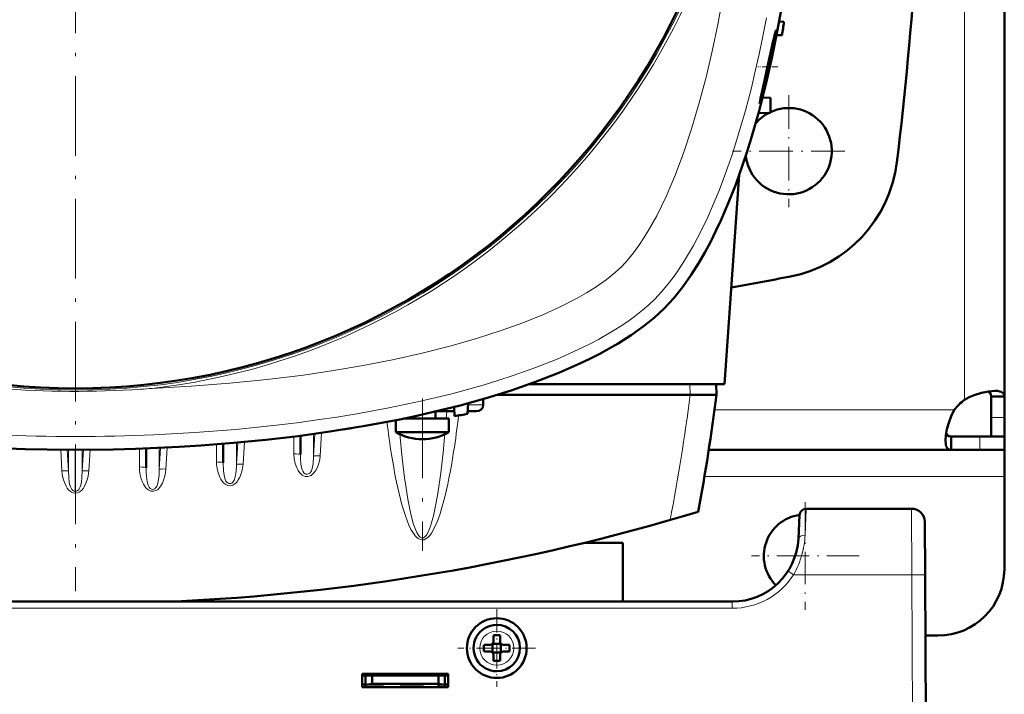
# Model space of a CAD drawing. Extents: x -1595 to 1972, y -1677 to 643.
# Tile 13 of 53: x 303 to 452, y -1339 to -1237. Entities that reach past the tile are written whole.
import ezdxf

# ---------------------------------------------------------------- set-up
doc = ezdxf.new("R2010")
doc.units = 0
doc.linetypes.add('DASHDOT', pattern=[18.5, 12, -3, 0.5, -3])

msp = doc.modelspace()

# ---------------------------------------------------------------- linework, layer by layer
at = {"color": 7, "linetype": 'DASHDOT', "lineweight": 18}
for p, q in [((311.56, -1060.39), (311.56, -1322.98)), ((363.86, -1293.98), (363.86, -1316.91))]:
    msp.add_line(p, q, dxfattribs=at)
at = {"color": 7, "lineweight": 18}
for p, q in [((445.57, -1195.69), (445.57, -1294.15)), ((404.17, -1291.79), (404.21, -1293.39)), ((370.73, -1294.91), (373.04, -1294.91)), ((367.53, -1295.89), (367.44, -1296.99)), ((444.03, -1295.69), (407.9, -1295.69)), ((451.57, -1296.82), (449.57, -1296.82)), ((344.47, -1302.3), (344.47, -1299.7)), ((347.66, -1299.28), (347.46, -1302.64)), ((347.46, -1299.3), (347.46, -1302.64)), ((348.66, -1299.14), (348.46, -1302.59)), ((352.27, -1298.67), (351.89, -1298.72)), ((447.87, -1301.69), (447.87, -1299.69)), ((324.4, -1301.39), (324.21, -1304.64)), ((324.21, -1301.4), (324.21, -1304.64)), ((325.4, -1301.34), (325.21, -1304.59)), ((332.84, -1303.53), (332.84, -1300.87)), ((336.03, -1300.6), (335.84, -1303.89)), ((335.84, -1300.62), (335.84, -1303.89)), ((337.03, -1300.51), (336.83, -1303.84)), ((309.35, -1301.68), (309.53, -1304.84)), ((310.34, -1301.68), (310.52, -1304.89)), ((310.52, -1301.69), (310.52, -1304.89)), ((311.53, -1307.94), (311.53, -1301.69)), ((311.58, -1307.94), (311.59, -1301.69)), ((312.78, -1301.68), (312.59, -1304.89)), ((312.59, -1301.69), (312.59, -1304.89)), ((313.77, -1301.68), (313.58, -1304.84)), ((321.22, -1304.27), (321.22, -1301.52)), ((348.45, -1302.64), (348.46, -1302.59)), ((451.57, -1305.69), (406.37, -1305.69)), ((361.25, -1306.46), (361.23, -1306.3)), ((311.53, -1307.94), (311.58, -1307.94)), ((362.16, -1311.54), (362.12, -1311.37)), ((421.54, -1314.55), (421.72, -1310.57)), ((437.64, -1320.52), (437.59, -1310.57)), ((437.64, -1320.52), (419.8, -1320.52)), ((437.64, -1320.52), (438.07, -1402.57)), ((410.55, -1324.57), (410.55, -1325.57)), ((410.55, -1325.57), (212.57, -1325.57)), ((375.05, -1329), (375.07, -1329)), ((372.5, -1331.59), (372.5, -1331.57)), ((377.64, -1331.55), (377.64, -1331.57)), ((375.09, -1334.14), (375.07, -1334.14))]:
    msp.add_line(p, q, dxfattribs=at)
at = {"color": 7, "lineweight": 50}
for p, q in [((451.57, -1200.25), (451.57, -1293.66)), ((418.36, -1237.19), (417.64, -1237.16)), ((418.07, -1239.19), (417.24, -1239.22)), ((415.14, -1248.58), (416.33, -1248.64)), ((416.33, -1250.89), (416.33, -1248.64)), ((414.51, -1250.98), (416.33, -1250.89)), ((411.61, -1260.26), (409.4, -1291.79)), ((409.4, -1291.79), (379.99, -1291.79)), ((408.16, -1291.79), (408.21, -1293.39)), ((404.21, -1293.39), (375.17, -1293.39)), ((404.21, -1293.39), (404.24, -1293.39)), ((404.24, -1293.39), (408.21, -1293.39)), ((449.57, -1293.66), (449.57, -1296.82)), ((451.57, -1293.66), (449.57, -1293.66)), ((451.57, -1293.66), (451.57, -1296.82)), ((368.68, -1296.63), (368.63, -1295.23)), ((370.74, -1294.67), (370.68, -1296.26)), ((373.01, -1294.03), (373.04, -1294.91)), ((361.86, -1296.99), (361.86, -1296.81)), ((365.86, -1296.99), (365.86, -1295.91)), ((365.95, -1295.89), (368.15, -1295.89)), ((368.66, -1295.89), (368.15, -1295.89)), ((371.96, -1295.89), (370.69, -1295.89)), ((449.57, -1296.82), (449.57, -1299.69)), ((451.57, -1296.82), (451.57, -1299.69)), ((359.86, -1299.02), (359.86, -1297.22)), ((367.15, -1296.99), (361, -1296.99)), ((367.86, -1296.99), (367.15, -1296.99)), ((367.86, -1299.02), (367.86, -1296.99)), ((345.47, -1299.57), (345.47, -1302.42)), ((361.58, -1299.02), (359.86, -1299.02)), ((367.15, -1299.02), (361.58, -1299.02)), ((367.15, -1299.02), (367.86, -1299.02)), ((443.54, -1301.69), (443.54, -1299.69)), ((447.87, -1299.69), (443.54, -1299.69)), ((451.57, -1299.69), (447.87, -1299.69)), ((451.57, -1299.69), (449.57, -1299.69)), ((451.57, -1301.69), (451.57, -1299.69)), ((333.84, -1300.79), (333.84, -1303.65)), ((322.22, -1301.48), (322.22, -1304.4)), ((443.54, -1301.69), (407.02, -1301.69)), ((447.87, -1301.69), (443.54, -1301.69)), ((451.57, -1301.69), (447.87, -1301.69)), ((451.57, -1301.69), (451.57, -1305.69)), ((451.57, -1305.69), (451.57, -1319.69)), ((420.72, -1311.52), (420.54, -1315.1)), ((437.59, -1310.57), (421.72, -1310.57)), ((439.59, -1312.56), (439.64, -1320.52)), ((394.07, -1315.69), (388.34, -1315.69)), ((394.07, -1324.57), (394.07, -1315.69)), ((440.07, -1402.57), (439.64, -1320.52)), ((410.55, -1324.57), (212.57, -1324.57)), ((373.15, -1331.07), (374.07, -1331.07)), ((374.43, -1330.93), (374.42, -1330.92)), ((374.43, -1330.93), (374.43, -1332.21)), ((375.71, -1330.93), (374.43, -1330.93)), ((374.57, -1329.65), (374.57, -1330.57)), ((375.57, -1330.57), (375.57, -1329.65)), ((375.72, -1330.92), (375.71, -1330.93)), ((375.71, -1330.93), (375.71, -1332.21)), ((376.99, -1331.07), (376.07, -1331.07)), ((441.57, -1329.69), (439.68, -1329.69)), ((373.15, -1332.07), (374.07, -1332.07)), ((374.43, -1332.21), (374.42, -1332.22)), ((374.43, -1332.21), (375.71, -1332.21)), ((374.57, -1332.57), (374.57, -1333.49)), ((375.57, -1332.57), (375.57, -1333.49)), ((375.71, -1332.21), (375.72, -1332.22)), ((376.99, -1332.07), (376.07, -1332.07)), ((354.77, -1337.47), (354.77, -1335.47)), ((354.77, -1335.47), (367.77, -1335.47)), ((367.77, -1335.47), (367.77, -1337.47)), ((354.77, -1335.69), (367.77, -1335.69)), ((355.27, -1335.69), (355.27, -1337.13)), ((355.27, -1337.13), (356.27, -1336.96)), ((356.27, -1336.96), (356.27, -1335.69)), ((356.27, -1336.96), (366.27, -1336.96)), ((358.02, -1336.96), (358.02, -1337.07)), ((358.02, -1336.96), (358.02, -1337.07)), ((358.02, -1336.96), (358.02, -1337.07)), ((358.02, -1337.07), (358.02, -1336.96)), ((358.02, -1336.96), (358.02, -1337.07)), ((360.52, -1337.07), (360.52, -1336.96)), ((364.02, -1336.96), (364.02, -1337.07)), ((364.02, -1336.96), (364.02, -1337.07)), ((364.02, -1336.96), (364.02, -1337.07)), ((364.02, -1336.96), (364.02, -1337.07)), ((364.02, -1336.96), (364.02, -1337.07)), ((364.02, -1336.96), (364.02, -1337.07)), ((364.02, -1336.96), (364.02, -1337.07)), ((366.27, -1335.69), (366.27, -1336.96)), ((366.27, -1336.96), (367.27, -1337.13)), ((367.27, -1335.69), (367.27, -1337.13)), ((354.77, -1337.07), (355.27, -1337.07)), ((367.77, -1337.47), (354.77, -1337.47)), ((355.27, -1337.47), (355.27, -1337.13)), ((356.27, -1337.07), (355.6, -1337.07)), ((358.02, -1337.07), (356.27, -1337.07)), ((362.27, -1337.07), (360.52, -1337.07)), ((364.02, -1337.07), (362.27, -1337.07)), ((366.93, -1337.07), (366.27, -1337.07)), ((366.27, -1337.07), (366.27, -1337.47)), ((367.27, -1337.07), (367.77, -1337.07)), ((367.27, -1337.13), (367.27, -1337.47)), ((367.74, -1337.47), (367.74, -1337.07))]:
    msp.add_line(p, q, dxfattribs=at)
at = {"color": 7, "linetype": 'DASHDOT', "lineweight": 18, "ltscale": 0.076288}
msp.add_line((417.45, -1243.99), (414.4, -1243.99), dxfattribs=at)
at = {"color": 7, "linetype": 'DASHDOT', "lineweight": 18, "ltscale": 0.422498}
msp.add_line((419.07, -1248.24), (419.07, -1265.14), dxfattribs=at)
at = {"color": 7, "linetype": 'DASHDOT', "lineweight": 18, "ltscale": 0.422501}
msp.add_line((427.52, -1256.69), (410.62, -1256.69), dxfattribs=at)
at = {"color": 7, "linetype": 'DASHDOT', "lineweight": 18, "ltscale": 0.40625}
for p, q in [((421.57, -1309.56), (421.57, -1325.81)), ((429.69, -1317.69), (413.44, -1317.69))]:
    msp.add_line(p, q, dxfattribs=at)
at = {"color": 7, "linetype": 'DASHDOT', "lineweight": 18, "ltscale": 0.292502}
msp.add_line((375.07, -1325.72), (375.07, -1337.42), dxfattribs=at)
at = {"color": 7, "linetype": 'DASHDOT', "lineweight": 18, "ltscale": 0.2925}
msp.add_line((380.92, -1331.57), (369.22, -1331.57), dxfattribs=at)
at = {"color": 7, "linetype": 'DASHDOT', "lineweight": 18, "ltscale": 0.003525}
for p, q in [((356.27, -1336.95), (356.27, -1337.09)), ((362.27, -1336.95), (362.27, -1337.09))]:
    msp.add_line(p, q, dxfattribs=at)
at = {"color": 7, "lineweight": 50}
for points in [[(421.56, -1191.69), (421.49, -1197.93), (421.28, -1204.14), (420.94, -1210.32), (420.45, -1216.44), (419.82, -1222.5), (419.45, -1225.57), (419.03, -1228.62), (418.6, -1231.5), (418.13, -1234.36), (417.4, -1238.43), (416.58, -1242.45), (415.68, -1246.39)], [(415.11, -1248.24), (415.52, -1246.7), (416.27, -1243.56), (416.8, -1240.97), (417.14, -1238.93), (417.18, -1238.54), (417.18, -1238.5), (417.18, -1238.49), (417.17, -1238.49), (417.17, -1238.49), (417.17, -1238.49)], [(417.17, -1238.49), (417.17, -1238.49), (417.16, -1238.49), (417.14, -1238.53), (417.03, -1238.9)], [(416.75, -1240.08), (415.73, -1244.63), (415.2, -1246.99), (414.81, -1248.74), (414.7, -1249.34), (414.68, -1249.47)], [(415.68, -1246.39), (414.61, -1250.59), (413.41, -1254.8), (412.75, -1256.89), (412.06, -1258.97), (411.08, -1261.71), (410.01, -1264.41), (408.87, -1267.05)], [(414.69, -1249.49), (414.69, -1249.49), (414.7, -1249.48), (414.71, -1249.46), (414.8, -1249.25)], [(408.87, -1267.05), (408.11, -1268.69), (407.27, -1270.38), (406.43, -1271.94), (405.53, -1273.5), (404.37, -1275.33), (403.11, -1277.12), (401.75, -1278.82), (401.03, -1279.63), (400.28, -1280.41)], [(400.28, -1280.41), (398.79, -1281.8), (397.13, -1283.13), (395.32, -1284.42), (393.37, -1285.66), (392.02, -1286.44), (390.61, -1287.21), (389.12, -1287.97), (387.57, -1288.71), (384.41, -1290.09), (380.9, -1291.46), (377.24, -1292.73), (373.45, -1293.9), (369.56, -1294.99), (365.56, -1295.98), (363.02, -1296.56), (360.45, -1297.1), (355.23, -1298.09), (349.92, -1298.95), (345.13, -1299.62), (340.28, -1300.18), (335.4, -1300.66), (330.48, -1301.04), (327.22, -1301.25), (323.95, -1301.41), (320.61, -1301.54), (317.26, -1301.63), (310.63, -1301.69), (304.02, -1301.59), (297.43, -1301.33)], [(450.14, -1292.81), (449.2, -1292.89), (448.14, -1293.11), (447.03, -1293.46), (446.29, -1293.78), (445.57, -1294.15)], [(449.57, -1293.66), (449.52, -1293.32), (449.38, -1293.06), (449.13, -1292.9)], [(451.57, -1293.66), (451.55, -1293.47), (451.49, -1293.31), (451.4, -1293.17), (451.26, -1293.05), (451.08, -1292.96), (450.87, -1292.89), (450.53, -1292.83), (450.14, -1292.81)], [(444.03, -1295.69), (443.55, -1296.63), (443.18, -1297.61), (442.91, -1298.58), (442.74, -1299.5), (442.69, -1300.27)], [(442.78, -1299.25), (442.94, -1299.5), (443.2, -1299.64), (443.54, -1299.69)], [(442.69, -1300.27), (442.75, -1300.91), (442.82, -1301.17), (442.93, -1301.38), (443.07, -1301.54), (443.23, -1301.64), (443.54, -1301.69)]]:
    msp.add_lwpolyline(points, dxfattribs=at)
at = {"color": 7, "lineweight": 18}
for points in [[(399.18, -1266.41), (399.9, -1264.98), (400.6, -1263.5), (401.32, -1261.87), (402.01, -1260.19), (403.27, -1256.82), (404.49, -1253.17), (405.6, -1249.41), (406.62, -1245.55), (407.55, -1241.61), (408.38, -1237.61), (409.3, -1232.59), (410.1, -1227.5), (410.51, -1224.51), (410.87, -1221.5), (411.5, -1215.45), (411.97, -1209.36), (412.31, -1203.24)], [(398.87, -1279), (399.92, -1277.87), (400.95, -1276.64), (401.94, -1275.32), (402.66, -1274.27), (403.37, -1273.19), (404.71, -1270.9), (405.82, -1268.8), (406.87, -1266.62), (407.86, -1264.36), (408.57, -1262.62), (409.25, -1260.85), (410.53, -1257.23), (411.58, -1253.93), (412.55, -1250.56), (413.44, -1247.14), (414.04, -1244.62), (414.61, -1242.07), (415.17, -1239.35), (415.7, -1236.6)], [(393.92, -1274.05), (394.79, -1273.1), (395.69, -1271.99), (396.59, -1270.76), (397.25, -1269.75), (397.91, -1268.69), (399.18, -1266.41)], [(323.11, -1292.44), (328.99, -1292.12), (334.84, -1291.67), (340.42, -1291.11), (345.95, -1290.43), (350.47, -1289.76), (354.95, -1288.99), (359.37, -1288.13), (363.83, -1287.14), (368.19, -1286.03), (372.03, -1284.93), (375.76, -1283.73), (379, -1282.55), (382.12, -1281.28), (384.74, -1280.09), (387.2, -1278.82), (388.59, -1278.02), (389.91, -1277.21), (391.56, -1276.06), (392.99, -1274.91), (393.92, -1274.05)], [(323.41, -1299.43), (329.59, -1299.09), (335.75, -1298.62), (341.87, -1297.99), (344.94, -1297.62), (348, -1297.2), (350.99, -1296.76), (353.96, -1296.27), (358.8, -1295.39), (363.59, -1294.38), (368.29, -1293.24), (370.66, -1292.61), (373, -1291.95), (375.21, -1291.27), (377.39, -1290.56), (380.83, -1289.35), (384.16, -1288.02), (385.82, -1287.3), (387.45, -1286.55), (388.94, -1285.81), (390.39, -1285.05), (392.77, -1283.67), (393.92, -1282.94), (395.02, -1282.19), (396.05, -1281.44), (397.03, -1280.66), (397.98, -1279.84), (398.87, -1279)], [(354.19, -1298.27), (353.88, -1298.36), (353.24, -1298.51), (352.27, -1298.67)], [(361.23, -1306.3), (360.82, -1302.95), (360.47, -1299.33)], [(344.47, -1302.3), (344.52, -1303.03), (344.67, -1303.74), (344.93, -1304.43), (345.12, -1304.79), (345.36, -1305.13), (345.54, -1305.32), (345.75, -1305.49), (345.96, -1305.61), (346.18, -1305.69), (346.4, -1305.73), (346.62, -1305.72)], [(345.47, -1302.42), (345.48, -1303.03), (345.56, -1303.86), (345.63, -1304.29), (345.75, -1304.72), (345.84, -1304.92), (345.99, -1305.14), (346.18, -1305.3), (346.35, -1305.37), (346.52, -1305.38), (346.72, -1305.32), (346.89, -1305.2), (347.03, -1305.03), (347.14, -1304.84), (347.25, -1304.51), (347.31, -1304.28), (347.38, -1303.82), (347.46, -1302.64)], [(347.22, -1305.47), (347.57, -1305.13), (347.85, -1304.73), (348.12, -1304.16), (348.31, -1303.55), (348.4, -1303.1), (348.45, -1302.64)], [(347.46, -1302.64), (347.49, -1302.63), (347.57, -1302.61), (347.73, -1302.59), (348.1, -1302.58), (348.46, -1302.59)], [(367.02, -1301.67), (366.64, -1305.15), (366.19, -1308.28), (365.95, -1309.65)], [(325.21, -1304.59), (325.09, -1305.44), (324.86, -1306.27), (324.68, -1306.71), (324.44, -1307.14), (324.13, -1307.52), (323.93, -1307.7), (323.7, -1307.83), (323.33, -1307.94), (322.94, -1307.91), (322.73, -1307.83), (322.53, -1307.71), (322.2, -1307.41), (322, -1307.14), (321.83, -1306.86), (321.65, -1306.47), (321.5, -1306.07), (321.3, -1305.25), (321.24, -1304.76), (321.22, -1304.27)], [(332.84, -1303.53), (332.85, -1303.89), (332.94, -1304.53), (333.09, -1305.16), (333.34, -1305.82), (333.5, -1306.14), (333.7, -1306.44), (333.94, -1306.7), (334.22, -1306.92), (334.55, -1307.06), (334.91, -1307.1), (335.27, -1307.02), (335.61, -1306.82), (335.89, -1306.55), (336.12, -1306.24), (336.3, -1305.91), (336.46, -1305.56), (336.7, -1304.75), (336.83, -1303.88), (336.83, -1303.84)], [(333.84, -1303.65), (333.89, -1304.84), (333.97, -1305.49), (334.07, -1305.96), (334.15, -1306.18), (334.26, -1306.4), (334.41, -1306.59), (334.59, -1306.73), (334.76, -1306.78), (334.93, -1306.78), (335.12, -1306.71), (335.29, -1306.58), (335.42, -1306.4), (335.53, -1306.2), (335.62, -1305.91), (335.74, -1305.3), (335.83, -1304.23), (335.84, -1303.89)], [(335.84, -1303.89), (335.86, -1303.88), (335.95, -1303.85), (336.1, -1303.84), (336.83, -1303.84)], [(310.52, -1304.89), (310.5, -1304.88), (310.41, -1304.86), (310.23, -1304.84), (309.53, -1304.84)], [(310.83, -1307.99), (310.56, -1307.75), (310.34, -1307.48), (310.16, -1307.17), (309.95, -1306.74), (309.77, -1306.2), (309.63, -1305.65), (309.53, -1304.84)], [(311.53, -1307.94), (311.36, -1307.92), (311.2, -1307.84), (311.04, -1307.68), (310.91, -1307.49), (310.81, -1307.27), (310.74, -1307.04), (310.64, -1306.56), (310.57, -1305.86), (310.52, -1304.89)], [(311.58, -1307.94), (311.75, -1307.92), (311.91, -1307.84), (312.08, -1307.68), (312.21, -1307.49), (312.3, -1307.27), (312.38, -1307.04), (312.47, -1306.56), (312.54, -1305.86), (312.59, -1304.89)], [(312.29, -1307.99), (312.55, -1307.75), (312.77, -1307.48), (312.95, -1307.17), (313.16, -1306.74), (313.35, -1306.2), (313.48, -1305.65), (313.58, -1304.84)], [(312.59, -1304.89), (312.61, -1304.88), (312.7, -1304.86), (312.89, -1304.84), (313.58, -1304.84)], [(322.52, -1307.01), (322.37, -1306.46), (322.32, -1306.18), (322.24, -1305.14), (322.22, -1304.4)], [(324.21, -1304.64), (324.17, -1305.53), (324.06, -1306.47)], [(324.21, -1304.64), (324.23, -1304.63), (324.27, -1304.62), (324.49, -1304.59), (324.72, -1304.58), (325.21, -1304.59)], [(323.04, -1307.62), (322.84, -1307.5), (322.68, -1307.32), (322.52, -1307.01)], [(324.06, -1306.47), (323.96, -1306.9), (323.88, -1307.11), (323.71, -1307.39)], [(361.3, -1311.66), (360.78, -1309.98), (360.35, -1308.3), (359.97, -1306.59)], [(362.12, -1311.37), (361.66, -1309.11), (361.25, -1306.46)], [(311.56, -1308.23), (311.25, -1308.19), (310.96, -1308.07), (310.83, -1307.99)], [(311.56, -1308.23), (311.87, -1308.19), (312.15, -1308.07), (312.29, -1307.99)], [(323.71, -1307.39), (323.53, -1307.55), (323.33, -1307.63), (323.18, -1307.65), (323.04, -1307.62)], [(367.11, -1309.32), (366.81, -1310.41), (366.47, -1311.49), (366.08, -1312.56), (365.61, -1313.61), (365.22, -1314.27), (364.99, -1314.59), (364.72, -1314.88), (364.38, -1315.13), (364.11, -1315.25), (363.76, -1315.28), (363.43, -1315.18), (363.21, -1315.05), (363.01, -1314.89), (362.79, -1314.67), (362.6, -1314.42), (362.36, -1314.06), (362.14, -1313.69), (361.83, -1313.03), (361.55, -1312.35), (361.3, -1311.66)], [(365.95, -1309.65), (365.54, -1311.63), (365.25, -1312.71), (365.1, -1313.19), (364.79, -1313.99), (364.47, -1314.56), (364.25, -1314.81), (364.03, -1314.95), (363.89, -1314.99), (363.74, -1314.97), (363.53, -1314.87), (363.32, -1314.65), (363.01, -1314.15), (362.85, -1313.8)], [(362.85, -1313.8), (362.49, -1312.81), (362.16, -1311.54)]]:
    msp.add_lwpolyline(points, dxfattribs=at)
msp.add_circle((311.56, -1191.69), 101, dxfattribs=at)
at = {"color": 7, "lineweight": 50}
for centre, radius in [((311.56, -1191.69), 100.74), ((375.07, -1331.57), 4.5)]:
    msp.add_circle(centre, radius, dxfattribs=at)
for centre, radius, start, end in [((-110.58, -1191.69), 550, 353.0365, 359.5833), ((96.56, -1191.69), 325, 351.5959, 351.9522), ((461.51, -1250.09), 45.87, 165.8814, 167.3994), ((414.7, -1249.47), 0.0181, 165.2469, 232.7118), ((394.97, -1242.64), 20.9, 341.5709, 344.4634), ((419.07, -1256.69), 6.5, 185.9728, 114.8629), ((419.07, -1256.69), 6.5, 117.0991, 140.0431), ((415.51, -1255.94), 20, 280.9844, 353.0365), ((311.57, -720.44), 565.5, 280.0676, 280.9844), ((85.92, -1251.49), 325, 349.4417, 352.5926), ((449.69, -1299.81), 7, 126.0861, 143.9183), ((311.56, -976.69), 325, 280.1234, 280.4818), ((363.86, -1292.09), 8, 240, 270), ((363.86, -1292.09), 8, 270, 300), ((311.56, -999.89), 325, 272.5126, 286.7861), ((421.57, -1317.69), 6.25, 97.7236, 224.893), ((421.72, -1311.57), 1, 90, 177), ((437.59, -1312.57), 2, 0.3, 90), ((410.55, -1314.57), 10, 270, 357.0001), ((441.57, -1319.69), 10, 270, 360), ((375.07, -1331.57), 3.5, 90.5294, 270.5294), ((375.07, -1331.57), 3.5, 270.5294, 90.5294), ((390.24, -1331.57), 17.1, 178.3267, 180.0022), ((374.07, -1330.57), 0.5, 270, 360), ((375.07, -1346.74), 17.1, 89.9978, 91.6733), ((375.07, -1346.74), 17.1, 88.3267, 90.0022), ((376.07, -1330.57), 0.5, 180, 270), ((359.9, -1331.57), 17.1, 359.9978, 1.6733), ((390.28, -1331.57), 17.14, 179.9996, 181.6715), ((374.07, -1332.57), 0.5, 0, 90), ((376.07, -1332.57), 0.5, 90, 180), ((359.86, -1331.57), 17.14, 358.3285, 0.0004), ((375.07, -1316.36), 17.13, 268.3286, 271.6729)]:
    msp.add_arc(centre, radius, start, end, dxfattribs=at)
at = {"color": 7, "lineweight": 18}
for centre, radius, start, end in [((311.56, -1191.69), 101.41, 276.5424, 353.4568), ((311.56, -1145.38), 147.51, 265.5067, 273.8371), ((311.57, -1145.56), 147.33, 273.8374, 274.4937), ((85.92, -1251.97), 321, 349.1719, 352.5876), ((213.3, -1277.89), 157.13, 351.189, 353.1941), ((311.56, -1021.22), 278.46, 267.5597, 272.4396), ((311.56, -975.52), 325.7, 276.7434, 277.1126), ((176.38, -1282.43), 191.61, 354.2387, 354.9397), ((346.41, -1304.38), 1.36, 278.9694, 306.4815), ((313.9, -1307.9), 2.37, 180.966, 188.0005), ((309.21, -1307.9), 2.37, 351.9995, 359.034), ((408.02, -1313.91), 13.53, 344.6596, 357.2824), ((408.52, -1314.03), 13.01, 330.0886, 344.6192), ((410.55, -1314.57), 11, 270.0069, 327.2297), ((385.1, -1373.92), 63.69, 56.9791, 57.8765), ((375.07, -1331.57), 2.57, 90.5294, 180), ((375.07, -1331.57), 2.57, 0.5294, 90), ((375.07, -1331.57), 2.57, 180.5294, 270), ((375.07, -1331.57), 2.57, 270.5294, 360)]:
    msp.add_arc(centre, radius, start, end, dxfattribs=at)
at = {"color": 7, "lineweight": 50}
msp.add_ellipse((371.88, -1294.89), major_axis=(1.14, -0.23), ratio=0.853683, start_param=4.943675, end_param=6.488291, dxfattribs=at)
at = {"color": 7, "lineweight": 18}
for centre, major_axis, ratio, start_param, end_param in [((368.15, -1294.89), (0, 1), 0.866025, 3.141593, 3.752854), ((363.56, -1254.33), (0.24, -60.87), 0.121427, 5.499933, 5.744375), ((344.47, -1299.68), (1, 0), 0.121869, 0.029596, 0.678029), ((344.47, -1302.42), (1, 0), 0.121869, 0, 1.570796), ((363.97, -1252.59), (-0.1, -62.68), 0.121204, 0.439156, 0.663903), ((321.22, -1304.4), (1, 0), 0.121869, 0, 1.570796), ((332.84, -1303.65), (1, 0), 0.121869, 0, 1.570797), ((421.54, -1315.15), (0.999, -0.053), 0.602236, 1.602683, 3.141439), ((437.64, -1320.53), (-2, -0.01), 0.005236, 3.141593, 4.712362)]:
    msp.add_ellipse(centre, major_axis=major_axis, ratio=ratio, start_param=start_param, end_param=end_param, dxfattribs=at)

doc.saveas('drawing.dxf')
